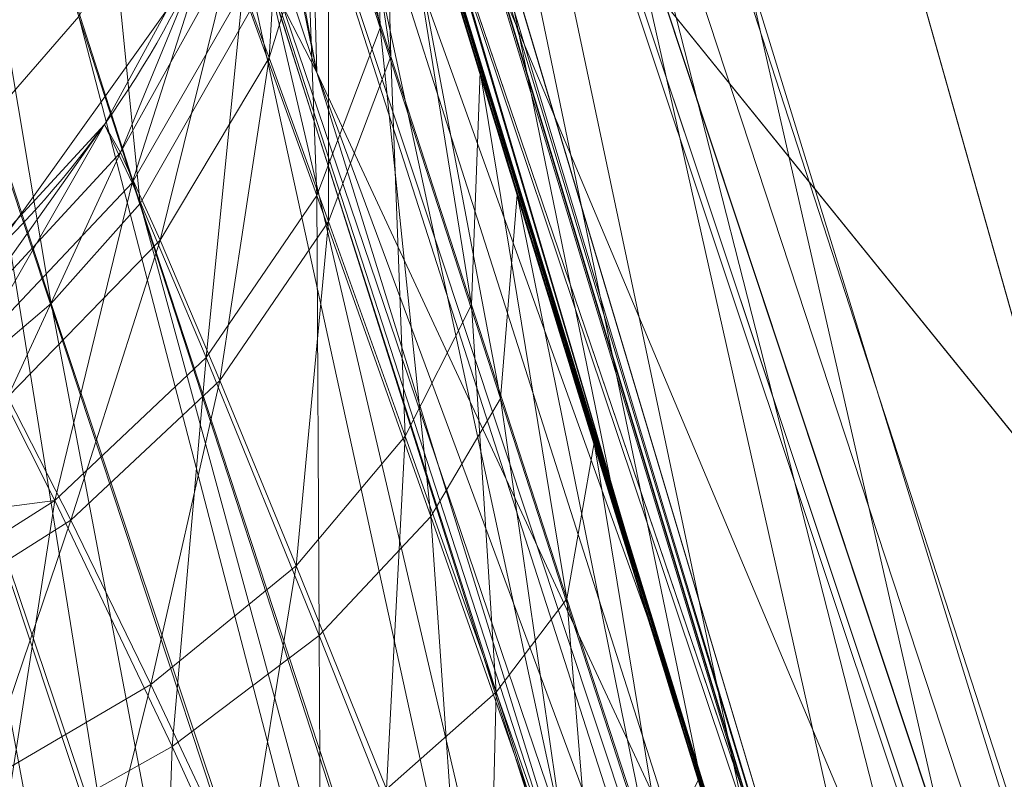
# Model space of a CAD drawing. Header units: millimetres. Extents: x -72 to 72, y -145 to 145.
# Tile 111 of 256: x -54.162 to -53.853, y -16.786 to -16.548. Entities that reach past the tile are written whole.
import ezdxf

# ---------------------------------------------------------------- set-up
doc = ezdxf.new("R2010")
doc.units = ezdxf.units.MM
doc.layers.add('1', color=7, linetype='CONTINUOUS')

msp = doc.modelspace()

# ---------------------------------------------------------------- linework, layer by layer
at = {"layer": '1', "color": 163, "linetype": 'Continuous', "lineweight": 13, "extrusion": (0, 0, -1)}
for centre, radius in [((0, 2.781752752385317e-14, 144.004626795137), 61.0180546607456), ((-5.6843418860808e-14, -1.73472347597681e-14, 147), 60.9142135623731), ((3.46944695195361e-15, 0, 145), 60), ((-5.6843418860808e-14, -1.73472347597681e-14, 146), 59.50000000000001), ((0, -8.448341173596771e-14, 124.369789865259), 56.3952855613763)]:
    msp.add_circle(centre, radius, dxfattribs=at)
at = {"layer": '1', "color": 163, "linetype": 'Continuous', "lineweight": 13}
for centre, radius in [((0, -2.03130073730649e-13, -145), 60.4433756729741), ((5.6843418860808e-14, -1.73472347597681e-14, -146.707106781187), 60.20710678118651), ((-3.46944695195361e-15, 0, -146), 60)]:
    msp.add_circle(centre, radius, dxfattribs=at)
for centre, radius, start, end in [((0, 1.973953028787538e-14, -142.505083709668), 63.56377365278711, 189.6208549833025, 222.2786899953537), ((-54.3791431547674, -16.4057547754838, -31.7657437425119), 0.3, 271.9999999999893, 16.78814487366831)]:
    msp.add_arc(centre, radius, start, end, dxfattribs=at)
at = {"layer": '1', "color": 163, "linetype": 'Continuous', "lineweight": 13, "extrusion": (0, 0, -1)}
msp.add_arc((54.37914315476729, -16.40575477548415, 30.5651109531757), 0.3, 163.2118551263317, 268.0000000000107, dxfattribs=at)
at = {"layer": '1', "color": 163, "linetype": 'Continuous', "lineweight": 13}
for points, knots in [([(-56.0092195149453, 7.430836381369, -40.1881047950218), (-56.38767568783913, 4.578259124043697, -40.18600039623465), (-56.64075283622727, 0.1337488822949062, -40.18517426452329), (-56.24041456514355, -6.020940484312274, -40.18873368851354), (-55.54351012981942, -10.71621283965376, -40.19373372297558), (-54.41900416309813, -15.45484477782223, -40.20106422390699), (-52.84662861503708, -20.19210887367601, -40.21072519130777), (-50.80930273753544, -24.8840909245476, -40.2227166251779), (-48.29613211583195, -29.47758556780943, -40.23703852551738), (-45.29549098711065, -33.91822466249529, -40.25369089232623), (-41.8019172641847, -38.14185204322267, -40.27267372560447), (-37.82569878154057, -42.09225020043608, -40.29398702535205), (-33.38333123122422, -45.70420284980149, -40.31763079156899), (-28.49088723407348, -48.91009564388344, -40.34360502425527), (-21.41016006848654, -52.54962415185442, -40.38134462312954), (-15.5376816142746, -54.48108172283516, -40.41314502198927), (-11.445770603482, -55.3284003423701, -40.43589893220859)], [0, 0, 0, 0, 0.125, 0.1875, 0.25, 0.3125, 0.375, 0.4375, 0.5, 0.5625, 0.625, 0.6875, 0.75, 0.8125, 0.875, 1, 1, 1, 1]), ([(-55.79206164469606, 7.398561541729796, -43.18008904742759), (-56.02458079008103, 5.645469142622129, -43.17850631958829), (-56.32216527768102, 2.145282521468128, -43.17631762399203), (-56.2774919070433, -3.083071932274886, -43.17589833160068), (-55.74469622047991, -8.317168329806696, -43.17832533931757), (-54.72088675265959, -13.50770784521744, -43.18361554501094), (-53.47375240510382, -17.70598476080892, -43.19032117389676), (-52.24993602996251, -20.97159237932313, -43.1970039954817), (-51.21943771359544, -23.37545791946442, -43.20267281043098), (-50.07211843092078, -25.74001208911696, -43.20902270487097), (-48.38893654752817, -28.83185243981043, -43.21838366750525), (-46.01474015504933, -32.54916112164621, -43.23166013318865), (-42.79579392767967, -36.67874397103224, -43.24974804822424), (-39.80590965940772, -39.8550863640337, -43.26661311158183), (-37.22554922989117, -42.23774127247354, -43.28120343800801), (-35.20249638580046, -43.93723232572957, -43.29265772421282), (-33.10278230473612, -45.54055131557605, -43.30455868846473), (-30.93842460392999, -47.03880768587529, -43.31683624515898), (-28.72004833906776, -48.42495516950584, -43.32942842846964), (-25.67962645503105, -50.13475593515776, -43.34669906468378), (-22.51737436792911, -51.63244938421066, -43.36467929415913), (-19.23182754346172, -52.91446779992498, -43.3833775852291), (-15.89144214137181, -54.03891938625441, -43.40239509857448), (-13.34178061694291, -54.70350458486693, -43.41691632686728), (-11.6398303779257, -55.06359028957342, -43.42660953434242)], [0, 0, 0, 0, 0.0625, 0.125, 0.1875, 0.25, 0.3125, 0.34375, 0.375, 0.40625, 0.4375, 0.5, 0.5625, 0.625, 0.65625, 0.6875, 0.71875, 0.75, 0.78125, 0.8125, 0.875, 0.90625, 0.9375, 1, 1, 1, 1]), ([(-56.50000000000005, -4.895578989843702e-16, -15.81462433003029), (-56.49999999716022, -0.967056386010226, -15.8120534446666), (-56.45043392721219, -2.918040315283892, -15.80691167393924), (-56.14086936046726, -6.892608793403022, -15.79662813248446), (-55.33779639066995, -11.96000647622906, -15.78377370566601), (-53.65336816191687, -18.09517495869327, -15.76834839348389), (-51.21658996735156, -24.15893938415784, -15.75292308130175), (-48.02467232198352, -30.0154777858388, -15.73749776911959), (-44.10762326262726, -35.52636955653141, -15.72207245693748), (-39.52881410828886, -40.56063158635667, -15.70664714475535), (-36.0977595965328, -43.52332059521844, -15.69636360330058), (-34.30725113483, -44.89167162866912, -15.6912218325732)], [0, 0, 0, 0, 0.0625, 0.125, 0.25, 0.375, 0.5, 0.625, 0.75, 0.875, 1, 1, 1, 1]), ([(-56.00921274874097, -7.43088738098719, 18.81189514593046), (-55.84778768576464, -8.64761337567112, 18.27553385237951), (-55.57446086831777, -10.46857355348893, 17.47101728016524), (-55.14800137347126, -12.88831644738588, 16.40328050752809), (-54.79726728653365, -14.6992013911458, 15.60654748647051), (-54.41554179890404, -16.50502466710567, 14.8125598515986), (-53.86455365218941, -18.90435921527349, 13.75579519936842), (-53.09654226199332, -21.8880547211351, 12.44277299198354), (-52.04587146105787, -25.44201606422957, 10.88781178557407), (-50.86235861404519, -28.96561770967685, 9.35961010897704), (-49.54285790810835, -32.4561508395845, 7.86666250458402), (-48.56815383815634, -34.75713714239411, 6.899976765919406), (-48.05581082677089, -35.9000126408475, 6.425037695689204)], [0, 0, 0, 0, 0.125, 0.1875, 0.25, 0.3125, 0.375, 0.5, 0.625, 0.75, 0.875, 1, 1, 1, 1]), ([(-47.46844656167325, -30.64305029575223, -0.8061324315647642), (-48.05961782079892, -29.72727555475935, -0.05716055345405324), (-49.17838392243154, -27.87812518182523, 1.469014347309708), (-50.67197279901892, -25.05862759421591, 3.829412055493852), (-51.76788006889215, -22.67685427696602, 5.845017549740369), (-52.55819579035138, -20.75314257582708, 7.47955347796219), (-53.10827526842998, -19.30177147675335, 8.715144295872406), (-53.61576125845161, -17.84355812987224, 9.960823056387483), (-54.23731669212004, -15.88719951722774, 11.62907026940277), (-54.91085441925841, -13.42264493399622, 13.72871973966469), (-55.55516477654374, -10.43872688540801, 16.26421220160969), (-55.8760261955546, -8.43476743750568, 17.96132468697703), (-56.00921263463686, -7.430887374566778, 18.8118951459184)], [0, 0, 0, 0, 0.125, 0.25, 0.375, 0.4375, 0.5, 0.5625, 0.625, 0.75, 0.875, 1, 1, 1, 1]), ([(-52.66727259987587, -20.4485988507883, -29.59083258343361), (-52.66864694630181, -20.44506278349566, -29.58780772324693), (-52.67145816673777, -20.43782763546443, -29.58198410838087), (-52.67724528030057, -20.42292438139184, -29.57097503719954), (-52.68762535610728, -20.39616776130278, -29.55280971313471), (-52.70893281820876, -20.34113695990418, -29.51914539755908), (-52.75239567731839, -20.22843470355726, -29.45695067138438), (-52.84023795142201, -19.99877114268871, -29.34133787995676), (-52.96544122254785, -19.66585093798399, -29.18596306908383), (-53.11350738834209, -19.2628949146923, -29.00536405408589), (-53.25918091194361, -18.85694965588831, -28.82952260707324), (-53.40130860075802, -18.4511789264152, -28.650709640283), (-53.53877213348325, -18.04899141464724, -28.46038208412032), (-53.65759847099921, -17.69250899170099, -28.27802368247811), (-53.74181252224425, -17.43468419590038, -28.12700413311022), (-53.79506488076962, -17.26965984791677, -28.02000047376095), (-53.84656473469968, -17.10885382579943, -27.90574904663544), (-53.91996265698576, -16.87685106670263, -27.71129764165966), (-54.00467375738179, -16.60417121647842, -27.40534998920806), (-54.06412320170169, -16.40932922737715, -27.07303548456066), (-54.0998812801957, -16.29097785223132, -26.78754335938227), (-54.12066073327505, -16.2218409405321, -26.56583069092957), (-54.13609439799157, -16.1703272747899, -26.33902860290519), (-54.14997868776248, -16.12384966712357, -26.03190291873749), (-54.15404609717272, -16.11008004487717, -25.64290259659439), (-54.1360342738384, -16.17062819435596, -25.18015208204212), (-54.09744371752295, -16.29920958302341, -24.73242891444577), (-54.03905425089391, -16.49191569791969, -24.31036843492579), (-53.93256007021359, -16.83781860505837, -23.80314030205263), (-53.74693248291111, -17.42503963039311, -23.3116191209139), (-53.51822798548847, -18.11244305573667, -23.01853927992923), (-53.32083533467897, -18.68234397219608, -22.86956408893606), (-53.16681867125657, -19.11572745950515, -22.79414584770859), (-53.00808695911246, -19.55101745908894, -22.74576210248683), (-52.79082442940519, -20.13195398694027, -22.7122434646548), (-52.50970188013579, -20.85648476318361, -22.72741999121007), (-52.16032184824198, -21.71452820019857, -22.83052166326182), (-51.92114464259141, -22.27579791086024, -22.9494696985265), (-51.80041304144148, -22.55297910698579, -23.0199939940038)], [0, 0, 0, 0, 0.0009765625, 0.001953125, 0.00390625, 0.0078125, 0.015625, 0.03125, 0.0625, 0.09375, 0.125, 0.15625, 0.1875, 0.21875, 0.240234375, 0.25, 0.259765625, 0.28125, 0.3125, 0.34375, 0.359375, 0.375, 0.390625, 0.40625, 0.4375, 0.46875, 0.5, 0.53125, 0.5625, 0.625, 0.6875, 0.71875, 0.75, 0.78125, 0.8125, 0.875, 0.9375, 1, 1, 1, 1]), ([(-52.0676840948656, -22.59607041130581, -23.30953234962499), (-52.35024297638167, -21.96939765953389, -23.15128991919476), (-52.73982587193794, -21.06004920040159, -23.03690052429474), (-53.19638233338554, -19.91495101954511, -23.02311051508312), (-53.50369293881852, -19.10633048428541, -23.09982352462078), (-53.77630196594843, -18.35342307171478, -23.2843287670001), (-54.00669332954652, -17.68870218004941, -23.59517731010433), (-54.1592007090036, -17.23288347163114, -23.95984575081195), (-54.25228804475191, -16.95103808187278, -24.30333945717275), (-54.30729079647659, -16.78408275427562, -24.57792032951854), (-54.3475882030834, -16.66295829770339, -24.86061002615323), (-54.38481843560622, -16.55348689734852, -25.24515766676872), (-54.40385050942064, -16.50418579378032, -25.69994780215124), (-54.40018744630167, -16.5274492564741, -26.20648435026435), (-54.36996214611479, -16.63315374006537, -26.64157036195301), (-54.3194330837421, -16.79896336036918, -27.00176277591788), (-54.25914414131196, -16.98833424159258, -27.27754975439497), (-54.19486971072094, -17.18191533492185, -27.49015207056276), (-54.15483044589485, -17.29557478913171, -27.59193678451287), (-54.13595130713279, -17.34801585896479, -27.6356659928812)], [0, 0, 0, 0, 0.125, 0.1875, 0.25, 0.3125, 0.375, 0.4375, 0.46875, 0.5, 0.53125, 0.5625, 0.625, 0.6875, 0.75, 0.8125, 0.875, 0.9375, 1, 1, 1, 1]), ([(-54.45328070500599, -17.35503019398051, -27.6270871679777), (-54.47871158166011, -17.27670973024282, -27.56190254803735), (-54.52719066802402, -17.12732842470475, -27.42155909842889), (-54.59060330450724, -16.92952184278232, -27.18130368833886), (-54.64186947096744, -16.76940097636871, -26.91857859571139), (-54.69480333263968, -16.60498270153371, -26.53031723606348), (-54.72100627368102, -16.52830984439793, -26.11613254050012), (-54.72546884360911, -16.52448557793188, -25.6938238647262), (-54.72029898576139, -16.55007728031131, -25.38236452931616), (-54.70483327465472, -16.60995849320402, -25.07354657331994), (-54.67760457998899, -16.70861062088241, -24.77212924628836), (-54.6388899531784, -16.84442509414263, -24.49257564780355), (-54.57059722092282, -17.07808491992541, -24.14530909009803), (-54.45908194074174, -17.44875053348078, -23.78506400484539), (-54.2971278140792, -17.96681851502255, -23.46686842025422), (-54.11379000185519, -18.5313902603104, -23.25191837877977), (-53.91901417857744, -19.10931974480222, -23.12272620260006), (-53.71449151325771, -19.69466233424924, -23.05748478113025), (-53.50185726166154, -20.28232907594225, -23.04233590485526), (-53.2835277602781, -20.86549293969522, -23.06018567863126), (-52.98601006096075, -21.63482092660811, -23.12703341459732), (-52.75581672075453, -22.20267472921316, -23.22938285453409), (-52.5994896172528, -22.5769884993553, -23.3236466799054)], [0, 0, 0, 0, 0.03125, 0.0625, 0.09375, 0.125, 0.1875, 0.21875, 0.25, 0.28125, 0.3125, 0.34375, 0.375, 0.4375, 0.5, 0.5625, 0.625, 0.6875, 0.75, 0.8125, 0.875, 1, 1, 1, 1])]:
    msp.add_open_spline(points, degree=3, knots=knots, dxfattribs=at)
for points in [[(-53.85616340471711, -17.0810908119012, -29.9803138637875), (-53.9713241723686, -16.7179923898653, -29.8733868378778), (-54.0919293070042, -16.3191048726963, -30.1564531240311), (-54.0919293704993, -16.3191046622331, -30.5651109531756)], [(-54.0919293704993, -16.3191046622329, -31.7657437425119), (-54.0919293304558, -16.3191047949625, -32.0522694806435), (-54.0304608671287, -16.523769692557, -32.2971938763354), (-53.9487346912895, -16.7864238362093, -32.3563166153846)], [(-54.3686733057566, -16.7055720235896, -30.5651109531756), (-54.359086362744, -16.7052372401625, -30.36041078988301), (-54.2383359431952, -16.9036999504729, -30.2159831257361), (-54.1316551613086, -17.0844496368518, -30.267128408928)]]:
    msp.add_open_spline(points, degree=3, dxfattribs=at)
for points in [[(-56.89024180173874, 41.52245447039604, -163.0000025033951), (-52.44118720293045, 40.07687047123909, -163.0000025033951), (-55.84102869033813, -40.98785668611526, -163.0000025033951), (-62.30000033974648, 2.306488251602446e-14, -163.0000025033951)], [(-51.26524344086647, -40.01524299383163, -163.0000025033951), (-55.84102869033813, -40.98785668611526, -163.0000025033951), (-52.44118720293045, 40.07687047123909, -163.0000025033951)], [(-51.48215219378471, -16.72756485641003, -123.8834485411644), (-54.13153767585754, -7.864786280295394e-14, -123.8834485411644), (-56.3952848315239, -7.767609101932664e-14, -124.3697926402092), (-53.63510549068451, -17.42710173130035, -124.3697926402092)], [(-49.66464266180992, -16.13702066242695, -122.5761622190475), (-52.22049728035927, -7.894298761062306e-14, -122.5761622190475), (-54.13153767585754, -7.864786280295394e-14, -123.8834485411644), (-51.48215219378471, -16.72756485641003, -123.8834485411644)], [(-47.95431718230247, -21.74369990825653, 47.46758565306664), (-50.9643666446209, -6.004575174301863, 46.05389758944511), (-54.17877063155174, -12.60278839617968, 38.59021887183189)], [(-55.90719729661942, -8.199820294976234, 23.02965894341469), (-56.00921437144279, -7.430861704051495, 18.81189458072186), (-52.23216861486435, -35.90000048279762, 18.77893321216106)], [(-53.6927618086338, -17.58798211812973, 10.17858553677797), (-56.00921437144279, -7.430861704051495, 18.81189458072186), (-54.55920472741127, -14.68137931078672, 10.76085958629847)], [(-56.00921437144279, -7.430887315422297, 18.81189458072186), (-52.85102128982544, -20.62619663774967, 10.56393515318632), (-52.89638042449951, -21.29850536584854, 11.49737183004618)], [(-52.85102128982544, -20.62619663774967, 10.56393515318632), (-56.00921437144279, -7.430887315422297, 18.81189458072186), (-53.6927618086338, -17.58798211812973, 10.17858553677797)], [(-52.89638042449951, -21.29850536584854, 11.49737183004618), (-52.88083851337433, -21.9598226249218, 12.41813320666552), (-56.00921437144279, -7.430887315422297, 18.81189458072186)], [(-52.23216861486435, -35.90000048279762, 18.77893321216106), (-56.00921437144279, -7.430887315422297, 18.81189458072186), (-52.81071737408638, -22.28547632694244, 12.27482222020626)], [(-55.57294189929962, -10.71924343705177, 27.05173939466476), (-55.90719729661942, -8.199820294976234, 23.02965894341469), (-52.23216861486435, -35.90000048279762, 18.77893321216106)], [(-63.58210742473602, -22.15305902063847, -124.5606690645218), (-48.8397516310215, -28.19764241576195, -124.3697926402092), (-55.53851276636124, -9.792938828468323, -124.3697926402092)], [(-52.23216861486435, -35.90000048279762, 18.77893321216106), (-54.17489632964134, -21.25688455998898, 31.50000050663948), (-54.9570769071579, -15.36125689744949, 30.29151447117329), (-55.57294189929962, -10.71924343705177, 27.05173939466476)], [(-53.69294062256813, -16.87162183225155, -43.1891530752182), (-54.47616055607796, -12.90471851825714, -43.18511113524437), (-51.38519778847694, -12.16170284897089, -59.45028364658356)], [(-58.89143794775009, -12.51776143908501, -146.7071026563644), (-48.70857298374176, -35.38884967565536, -146.7071026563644), (-48.13650995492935, -34.97322276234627, -145.9999978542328), (-58.19978192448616, -12.37074565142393, -145.9999978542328)], [(-55.11743575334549, -12.42248341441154, -15.78262820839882), (-51.09073221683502, -24.12440255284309, -15.75292274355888), (-54.90593239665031, -13.32624070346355, -0.5968617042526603)], [(-58.68885666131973, -12.47470173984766, -144.9999958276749), (-58.68885666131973, -12.47470173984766, -145.9999978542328), (-48.54102060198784, -35.26711463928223, -145.9999978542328), (-48.54102060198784, -35.26711463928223, -144.9999958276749)], [(-54.17489632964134, -21.25688455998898, 31.50000050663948), (-52.08047106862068, -24.99097585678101, 39.95027393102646), (-54.17877063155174, -12.60278839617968, 38.59021887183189)], [(-54.17877063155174, -12.60278839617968, 38.59021887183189), (-52.08047106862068, -24.99097585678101, 39.95027393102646), (-47.95431718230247, -21.74369990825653, 47.46758565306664)], [(-54.6598918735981, -14.3019575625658, 0.0528909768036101), (-54.90593239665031, -13.32624070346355, -0.5968617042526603), (-51.09073221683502, -24.12440255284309, -15.75292274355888)], [(-54.33730408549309, -13.60801607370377, -43.18582639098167), (-53.69294062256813, -16.87162183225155, -43.1891530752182), (-54.06234413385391, -16.41486957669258, -40.20322114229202)], [(-51.09073221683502, -24.12440255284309, -15.75292274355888), (-54.69197779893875, -13.65889981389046, -15.77948965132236), (-53.0979111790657, -19.30419728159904, -22.77449704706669)], [(-54.69197779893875, -13.65889981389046, -15.77948965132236), (-53.68521064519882, -17.60755479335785, -23.25828559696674), (-53.0979111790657, -19.30419728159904, -22.77449704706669)], [(-53.68521064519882, -17.60755479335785, -23.25828559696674), (-54.69197779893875, -13.65889981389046, -15.77948965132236), (-54.44025620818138, -15.116305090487, -23.0235680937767)], [(-54.59772050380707, -13.65883089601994, -40.19961878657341), (-53.91287803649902, -16.89865440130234, -27.71926298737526), (-54.07369881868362, -16.37747511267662, -26.98902040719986)], [(-54.08657342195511, -16.33678935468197, -30.41893057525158), (-53.91287803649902, -16.89865440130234, -27.71926298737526), (-54.59772050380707, -13.65883089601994, -40.19961878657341)], [(-54.59772050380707, -13.65883089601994, -40.19961878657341), (-54.06234413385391, -16.41486957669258, -40.20322114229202), (-53.9480447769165, -16.78620837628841, -32.35631808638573)], [(-53.9480447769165, -16.78620837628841, -32.35631808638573), (-53.97316813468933, -16.70768484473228, -32.33245015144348), (-54.59772050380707, -13.65883089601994, -40.19961878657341)], [(-53.97316813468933, -16.70768484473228, -32.33245015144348), (-54.0367066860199, -16.50106348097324, -32.19820931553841), (-54.59772050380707, -13.65883089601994, -40.19961878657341)], [(-54.56176400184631, -14.67187609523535, 9.235122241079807), (-54.66064810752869, -14.29907139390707, 5.529172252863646), (-52.63074487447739, -20.54883725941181, 7.653624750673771)], [(-54.66064810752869, -14.29907139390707, 5.529172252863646), (-54.48251590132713, -14.96346481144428, 4.540527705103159), (-52.63074487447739, -20.54883725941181, 7.653624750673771)], [(-51.09073221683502, -24.12440255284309, -15.75292274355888), (-50.05823448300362, -25.79180151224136, -15.74839279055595), (-54.6598918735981, -14.3019575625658, 0.0528909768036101)], [(-50.05823448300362, -25.79180151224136, -15.74839279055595), (-54.48071658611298, -14.97002318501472, 1.056008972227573), (-54.6598918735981, -14.3019575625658, 0.0528909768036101)], [(-52.63074487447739, -20.54883725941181, 7.653624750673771), (-54.48184907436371, -14.96589835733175, 9.439317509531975), (-54.56176400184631, -14.67187609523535, 9.235122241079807)], [(-54.55920472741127, -14.68137931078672, 10.76085958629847), (-54.48577553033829, -14.95159696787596, 10.57539042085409), (-53.6927618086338, -17.58798211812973, 10.17858553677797)], [(-54.48577553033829, -14.95159696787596, 10.57539042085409), (-54.43663150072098, -15.12954290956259, 10.31629275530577), (-53.6927618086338, -17.58798211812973, 10.17858553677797)], [(-52.63074487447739, -20.54883725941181, 7.653624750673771), (-54.48251590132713, -14.96346481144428, 4.540527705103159), (-54.41756546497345, -15.19797742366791, 3.368421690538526)], [(-52.63074487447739, -20.54883725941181, 7.653624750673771), (-54.43213880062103, -15.14570321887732, 9.722338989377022), (-54.48184907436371, -14.96589835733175, 9.439317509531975)], [(-49.9577485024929, -25.77553503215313, 3.273239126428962), (-54.41756546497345, -15.19797742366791, 2.210525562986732), (-54.48071658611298, -14.97002318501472, 1.056008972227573)], [(-54.48071658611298, -14.97002318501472, 1.056008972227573), (-50.05823448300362, -25.79180151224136, -15.74839279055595), (-49.9577485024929, -25.77553503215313, 3.273239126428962)], [(-53.95910143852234, -16.75067842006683, -23.95320497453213), (-54.44025620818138, -15.116305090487, -23.0235680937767), (-54.42748591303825, -15.16224816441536, -23.06586131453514)], [(-54.44025620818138, -15.116305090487, -23.0235680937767), (-53.95910143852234, -16.75067842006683, -23.95320497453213), (-53.68521064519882, -17.60755479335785, -23.25828559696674)], [(-54.43663150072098, -15.12954290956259, 10.31629275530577), (-54.41763997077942, -15.19770547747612, 10.01387182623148), (-53.6927618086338, -17.58798211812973, 10.17858553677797)], [(-54.43213880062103, -15.14570321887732, 9.722338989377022), (-52.63074487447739, -20.54883725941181, 7.653624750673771), (-53.6927618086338, -17.58798211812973, 10.17858553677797)], [(-53.6927618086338, -17.58798211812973, 10.17858553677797), (-54.41763997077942, -15.19770547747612, 10.01387182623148), (-54.43213880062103, -15.14570321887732, 9.722338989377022)], [(-53.95910143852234, -16.75067842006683, -23.95320497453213), (-54.42748591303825, -15.16224816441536, -23.06586131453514), (-54.39301207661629, -15.28560183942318, -23.2501458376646)], [(-54.41756546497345, -15.19797742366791, 3.368421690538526), (-49.9577485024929, -25.77553503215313, 3.273239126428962), (-52.63074487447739, -20.54883725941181, 7.653624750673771)], [(-54.41756546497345, -15.19797742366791, 3.368421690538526), (-54.41756546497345, -15.19797742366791, 2.210525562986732), (-49.9577485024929, -25.77553503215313, 3.273239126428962)], [(-54.39301207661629, -15.28560183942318, -23.2501458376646), (-54.09794300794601, -16.29731804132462, -24.77224916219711), (-53.95910143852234, -16.75067842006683, -23.95320497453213)], [(-54.15035039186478, -16.12255908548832, -25.90398490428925), (-54.07369881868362, -16.37747511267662, -26.98902040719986), (-54.06849458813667, -16.56409911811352, -26.86944976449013)], [(-54.06849458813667, -16.56409911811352, -26.86944976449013), (-54.13765460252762, -16.22755266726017, -25.87010525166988), (-54.15035039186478, -16.12255908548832, -25.90398490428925)], [(-54.15349081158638, -16.31026715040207, -25.86819231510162), (-54.13765460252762, -16.22755266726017, -25.87010525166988), (-54.06849458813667, -16.56409911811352, -26.86944976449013)], [(-53.95910143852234, -16.75067842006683, -23.95320497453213), (-54.09615486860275, -16.3031630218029, -24.76168610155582), (-54.08655479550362, -16.3955669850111, -24.79550987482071)], [(-54.12399768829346, -16.60532131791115, -26.86326391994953), (-54.19363453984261, -16.38831943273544, -25.86658112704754), (-54.15349081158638, -16.31026715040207, -25.86819231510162)], [(-54.15349081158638, -16.31026715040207, -25.86819231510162), (-54.08372357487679, -16.53443090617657, -26.89032256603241), (-54.12399768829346, -16.60532131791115, -26.86326391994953)], [(-54.06849458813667, -16.56409911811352, -26.86944976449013), (-54.08372357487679, -16.53443090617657, -26.89032256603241), (-54.15349081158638, -16.31026715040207, -25.86819231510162)], [(-54.08657342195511, -16.33678935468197, -30.41893057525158), (-54.05762046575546, -16.43195003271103, -30.21362982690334), (-53.91287803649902, -16.89865440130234, -27.71926298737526)], [(-54.08104881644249, -16.35518670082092, -31.97058290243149), (-54.05097827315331, -16.45426824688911, -32.14630484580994), (-54.04863134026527, -16.55002497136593, -32.06922858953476)], [(-54.04863134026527, -16.55002497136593, -32.06922858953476), (-54.07322570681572, -16.47407189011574, -31.92716091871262), (-54.08104881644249, -16.35518670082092, -31.97058290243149)], [(-54.06849458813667, -16.56409911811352, -26.86944976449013), (-54.07369881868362, -16.37747511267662, -26.98902040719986), (-53.91287803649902, -16.89865440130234, -27.71926298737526)], [(-54.15197089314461, -16.63664914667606, -26.85264311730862), (-54.22193557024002, -16.42229035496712, -25.86596459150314), (-54.19363453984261, -16.38831943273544, -25.86658112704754)], [(-54.19363453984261, -16.38831943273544, -25.86658112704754), (-54.12399768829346, -16.60532131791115, -26.86326391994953), (-54.15197089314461, -16.63664914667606, -26.85264311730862)], [(-54.17141690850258, -16.57883264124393, -24.85169284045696), (-54.14331704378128, -16.54649339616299, -24.84318800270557), (-54.19363453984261, -16.38831943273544, -25.86658112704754)], [(-54.07128483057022, -16.38710498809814, -30.28629720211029), (-54.06488105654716, -16.49900712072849, -30.34325875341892), (-54.04532700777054, -16.55909791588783, -30.24906478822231)], [(-54.04532700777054, -16.55909791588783, -30.24906478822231), (-54.04769629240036, -16.46446250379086, -30.17229773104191), (-54.07128483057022, -16.38710498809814, -30.28629720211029)], [(-53.63641306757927, -17.80587248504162, -23.27683940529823), (-54.08655479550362, -16.3955669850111, -24.79550987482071), (-54.09187451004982, -16.43410138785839, -24.80866760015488)], [(-54.08655479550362, -16.3955669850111, -24.79550987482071), (-53.63641306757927, -17.80587248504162, -23.27683940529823), (-53.95910143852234, -16.75067842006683, -23.95320497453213)], [(-51.03472247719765, -23.61484244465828, -40.22110626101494), (-54.06234413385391, -16.41486957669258, -40.20322114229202), (-53.69294062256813, -16.87162183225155, -43.1891530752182)], [(-54.06234413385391, -16.41486957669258, -40.20322114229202), (-52.86640673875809, -19.9286974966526, -32.62945264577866), (-53.03149297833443, -19.48568597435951, -32.63994306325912)], [(-53.03149297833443, -19.48568597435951, -32.63994306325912), (-53.9480447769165, -16.78620837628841, -32.35631808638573), (-54.06234413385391, -16.41486957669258, -40.20322114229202)], [(-52.86640673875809, -19.9286974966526, -32.62945264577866), (-54.06234413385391, -16.41486957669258, -40.20322114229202), (-49.55365508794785, -27.13697031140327, -40.22985324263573)], [(-54.22193557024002, -16.42229035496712, -25.86596459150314), (-54.15197089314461, -16.63664914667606, -26.85264311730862), (-54.18402329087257, -16.6639406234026, -26.84440091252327)], [(-53.64504456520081, -17.8243350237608, -23.30883033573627), (-54.09187451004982, -16.43410138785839, -24.80866760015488), (-54.10309880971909, -16.47291518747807, -24.82129074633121)], [(-54.09187451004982, -16.43410138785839, -24.80866760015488), (-53.64504456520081, -17.8243350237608, -23.30883033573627), (-53.63641306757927, -17.80587248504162, -23.27683940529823)], [(-53.91287803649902, -16.89865440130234, -27.71926298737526), (-54.05762046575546, -16.43195003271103, -30.21362982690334), (-53.99994552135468, -16.62017591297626, -30.04189021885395)], [(-54.05097827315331, -16.45426824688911, -32.14630484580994), (-54.00558561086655, -16.60259813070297, -32.27939084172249), (-54.01087179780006, -16.66658744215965, -32.17934817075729)], [(-54.01087179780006, -16.66658744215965, -32.17934817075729), (-54.04863134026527, -16.55002497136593, -32.06922858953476), (-54.05097827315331, -16.45426824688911, -32.14630484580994)], [(-54.07749488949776, -16.46053604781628, -30.44994175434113), (-54.09558489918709, -16.52692444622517, -30.46516329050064), (-54.08346652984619, -16.55949093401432, -30.37098236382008)], [(-54.08346652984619, -16.55949093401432, -30.37098236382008), (-54.06488105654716, -16.49900712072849, -30.34325875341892), (-54.07749488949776, -16.46053604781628, -30.44994175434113)], [(-54.04769629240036, -16.46446250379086, -30.17229773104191), (-54.04532700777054, -16.55909791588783, -30.24906478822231), (-54.0199801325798, -16.63712225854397, -30.17095103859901)], [(-54.0199801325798, -16.63712225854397, -30.17095103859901), (-54.01723086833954, -16.56393520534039, -30.07936850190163), (-54.04769629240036, -16.46446250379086, -30.17229773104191)], [(-54.10309880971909, -16.47291518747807, -24.82129074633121), (-54.14331704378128, -16.54649339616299, -24.84318800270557), (-53.97173762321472, -17.07427017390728, -23.9874217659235)], [(-54.10309880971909, -16.47291518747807, -24.82129074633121), (-53.65844815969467, -17.84383319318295, -23.33970926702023), (-53.64504456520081, -17.8243350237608, -23.30883033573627)], [(-54.10309880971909, -16.47291518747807, -24.82129074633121), (-53.93124744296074, -17.01591908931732, -23.94390478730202), (-53.65844815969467, -17.84383319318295, -23.33970926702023)], [(-53.97173762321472, -17.07427017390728, -23.9874217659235), (-53.93124744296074, -17.01591908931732, -23.94390478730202), (-54.10309880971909, -16.47291518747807, -24.82129074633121)], [(-54.06849831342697, -16.60277508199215, -32.03177824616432), (-54.09171804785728, -16.53824374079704, -31.90617635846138), (-54.07322570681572, -16.47407189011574, -31.92716091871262)], [(-54.07322570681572, -16.47407189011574, -31.92716091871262), (-54.04863134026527, -16.55002497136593, -32.06922858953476), (-54.06849831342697, -16.60277508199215, -32.03177824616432)], [(-54.06488105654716, -16.49900712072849, -30.34325875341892), (-54.08346652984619, -16.55949093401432, -30.37098236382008), (-54.06484380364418, -16.61093905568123, -30.28669767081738)], [(-54.06484380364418, -16.61093905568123, -30.28669767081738), (-54.04532700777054, -16.55909791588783, -30.24906478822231), (-54.06488105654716, -16.49900712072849, -30.34325875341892)], [(-54.10017445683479, -16.51610247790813, -30.56511096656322), (-54.13522943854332, -16.58041775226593, -30.56511096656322), (-54.13016304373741, -16.58925227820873, -30.47807700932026)], [(-54.12648245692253, -16.59877970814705, -31.88825398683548), (-54.13522943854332, -16.58041775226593, -31.76574409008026), (-54.10017445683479, -16.51610247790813, -31.76574409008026)], [(-54.13016304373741, -16.58925227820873, -30.47807700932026), (-54.09558489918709, -16.52692444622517, -30.46516329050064), (-54.10017445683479, -16.51610247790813, -30.56511096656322)], [(-54.10017445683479, -16.51610247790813, -31.76574409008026), (-54.09171804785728, -16.53824374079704, -31.90617635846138), (-54.12648245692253, -16.59877970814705, -31.88825398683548)], [(-54.09558489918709, -16.52692444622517, -30.46516329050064), (-54.13016304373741, -16.58925227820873, -30.47807700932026), (-54.11776155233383, -16.6168101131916, -30.39493411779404)], [(-54.11776155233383, -16.6168101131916, -30.39493411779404), (-54.08346652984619, -16.55949093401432, -30.37098236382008), (-54.09558489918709, -16.52692444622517, -30.46516329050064)], [(-54.10753190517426, -16.53314381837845, -30.56511096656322), (-54.10753190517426, -16.53314381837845, -31.76574409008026), (-54.17106673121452, -16.62186533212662, -31.76574409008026), (-54.17106673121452, -16.62186533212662, -30.56511096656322)], [(-53.92775312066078, -17.20293425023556, -27.6605486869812), (-54.12399768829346, -16.60532131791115, -26.86326391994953), (-54.08372357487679, -16.53443090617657, -26.89032256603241)], [(-54.08372357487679, -16.53443090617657, -26.89032256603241), (-53.88714373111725, -17.15055480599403, -27.70870737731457), (-53.92775312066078, -17.20293425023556, -27.6605486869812)], [(-53.88714373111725, -17.15055480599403, -27.70870737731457), (-54.08372357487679, -16.53443090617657, -26.89032256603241), (-54.06849458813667, -16.56409911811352, -26.86944976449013)], [(-54.10329252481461, -16.65369234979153, -31.99933469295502), (-54.12648245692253, -16.59877970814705, -31.88825398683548), (-54.09171804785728, -16.53824374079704, -31.90617635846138)], [(-54.09171804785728, -16.53824374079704, -31.90617635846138), (-54.06849831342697, -16.60277508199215, -32.03177824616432), (-54.10329252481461, -16.65369234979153, -31.99933469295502)], [(-54.14331704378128, -16.54649339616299, -24.84318800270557), (-54.17141690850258, -16.57883264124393, -24.85169284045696), (-53.99912223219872, -17.10095256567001, -24.00479651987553)], [(-53.99912223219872, -17.10095256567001, -24.00479651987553), (-53.97173762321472, -17.07427017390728, -23.9874217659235), (-54.14331704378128, -16.54649339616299, -24.84318800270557)], [(-54.03274670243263, -16.70361869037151, -32.13077038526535), (-54.06849831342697, -16.60277508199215, -32.03177824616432), (-54.04863134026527, -16.55002497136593, -32.06922858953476)], [(-54.04863134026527, -16.55002497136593, -32.06922858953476), (-54.01087179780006, -16.66658744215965, -32.17934817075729), (-54.03274670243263, -16.70361869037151, -32.13077038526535)], [(-54.08346652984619, -16.55949093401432, -30.37098236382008), (-54.11776155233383, -16.6168101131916, -30.39493411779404), (-54.09903451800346, -16.66086353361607, -30.31967394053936)], [(-54.09903451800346, -16.66086353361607, -30.31967394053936), (-54.06484380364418, -16.61093905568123, -30.28669767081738), (-54.08346652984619, -16.55949093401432, -30.37098236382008)], [(-54.04532700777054, -16.55909791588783, -30.24906478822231), (-54.06484380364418, -16.61093905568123, -30.28669767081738), (-54.04076725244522, -16.6783407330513, -30.21596930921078)], [(-54.04076725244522, -16.6783407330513, -30.21596930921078), (-54.0199801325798, -16.63712225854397, -30.17095103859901), (-54.04532700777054, -16.55909791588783, -30.24906478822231)], [(-53.88714373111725, -17.15055480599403, -27.70870737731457), (-54.06849458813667, -16.56409911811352, -26.86944976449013), (-53.53712290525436, -17.99851655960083, -28.30548398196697)], [(-53.91287803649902, -16.89865440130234, -27.71926298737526), (-53.53712290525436, -17.99851655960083, -28.30548398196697), (-54.06849458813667, -16.56409911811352, -26.86944976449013)], [(-54.01723086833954, -16.56393520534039, -30.07936850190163), (-54.0199801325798, -16.63712225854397, -30.17095103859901), (-53.9899542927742, -16.72948896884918, -30.11213429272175)], [(-53.9899542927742, -16.72948896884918, -30.11213429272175), (-53.98136749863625, -16.68042875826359, -30.01060709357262), (-54.01723086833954, -16.56393520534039, -30.07936850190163)], [(-54.17141690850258, -16.57883264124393, -24.85169284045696), (-54.20366302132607, -16.60685613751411, -24.85821396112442), (-54.13225293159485, -16.82200655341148, -24.41062405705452)], [(-53.99912223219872, -17.10095256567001, -24.00479651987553), (-54.17141690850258, -16.57883264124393, -24.85169284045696), (-54.13225293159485, -16.82200655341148, -24.41062405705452)], [(-54.13522943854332, -16.58041775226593, -30.56511096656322), (-54.18482795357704, -16.63431897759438, -30.56511096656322), (-54.17892709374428, -16.641890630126, -30.48745356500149)], [(-54.17520552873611, -16.65026880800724, -31.87508136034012), (-54.18482795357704, -16.63431897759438, -31.76574409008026), (-54.13522943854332, -16.58041775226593, -31.76574409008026)], [(-54.17892709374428, -16.641890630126, -30.48745356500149), (-54.13016304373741, -16.58925227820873, -30.47807700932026), (-54.13522943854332, -16.58041775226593, -30.56511096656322)], [(-54.13522943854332, -16.58041775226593, -31.76574409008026), (-54.12648245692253, -16.59877970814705, -31.88825398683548), (-54.17520552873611, -16.65026880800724, -31.87508136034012)], [(-54.13016304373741, -16.58925227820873, -30.47807700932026), (-54.17892709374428, -16.641890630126, -30.48745356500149), (-54.1655458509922, -16.66601188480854, -30.41294403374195)], [(-54.1655458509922, -16.66601188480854, -30.41294403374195), (-54.11776155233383, -16.6168101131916, -30.39493411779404), (-54.13016304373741, -16.58925227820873, -30.47807700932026)], [(-54.15078997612, -16.6985597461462, -31.97473660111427), (-54.17520552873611, -16.65026880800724, -31.87508136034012), (-54.12648245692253, -16.59877970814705, -31.88825398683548)], [(-54.12648245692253, -16.59877970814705, -31.88825398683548), (-54.10329252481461, -16.65369234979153, -31.99933469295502), (-54.15078997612, -16.6985597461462, -31.97473660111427)], [(-54.06781658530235, -16.74097031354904, -32.08820894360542), (-54.10329252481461, -16.65369234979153, -31.99933469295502), (-54.06849831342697, -16.60277508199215, -32.03177824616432)], [(-54.06849831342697, -16.60277508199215, -32.03177824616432), (-54.03274670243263, -16.70361869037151, -32.13077038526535), (-54.06781658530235, -16.74097031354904, -32.08820894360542)], [(-53.96253988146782, -16.81527867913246, -32.24663436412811), (-54.01087179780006, -16.66658744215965, -32.17934817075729), (-54.00558561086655, -16.60259813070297, -32.27939084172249)], [(-54.00558561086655, -16.60259813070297, -32.27939084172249), (-53.94873395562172, -16.78642444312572, -32.35631808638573), (-53.96253988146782, -16.81527867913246, -32.24663436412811)], [(-54.16685342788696, -16.84411428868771, -24.41789209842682), (-54.13225293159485, -16.82200655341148, -24.41062405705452), (-54.20366302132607, -16.60685613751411, -24.85821396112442)], [(-53.95486205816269, -17.22732558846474, -27.6411660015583), (-54.15197089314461, -16.63664914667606, -26.85264311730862), (-54.12399768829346, -16.60532131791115, -26.86326391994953)], [(-54.12399768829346, -16.60532131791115, -26.86326391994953), (-53.92775312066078, -17.20293425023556, -27.6605486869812), (-53.95486205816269, -17.22732558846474, -27.6411660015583)], [(-54.06484380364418, -16.61093905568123, -30.28669767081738), (-54.09903451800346, -16.66086353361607, -30.31967394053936), (-54.07500639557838, -16.71911776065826, -30.25583922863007)], [(-54.07500639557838, -16.71911776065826, -30.25583922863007), (-54.04076725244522, -16.6783407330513, -30.21596930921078), (-54.06484380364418, -16.61093905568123, -30.28669767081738)], [(-54.11776155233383, -16.6168101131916, -30.39493411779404), (-54.1655458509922, -16.66601188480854, -30.41294403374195), (-54.14575338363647, -16.70482195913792, -30.34517914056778)], [(-54.14575338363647, -16.70482195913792, -30.34517914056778), (-54.09903451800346, -16.66086353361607, -30.31967394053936), (-54.11776155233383, -16.6168101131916, -30.39493411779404)], [(-53.99994552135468, -16.62017591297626, -30.04189021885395), (-53.93062904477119, -16.84404909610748, -29.96310219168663), (-53.91287803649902, -16.89865440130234, -27.71926298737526)], [(-54.09933999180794, -16.91453158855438, -27.26591937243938), (-54.18402329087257, -16.6639406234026, -26.84440091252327), (-54.15197089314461, -16.63664914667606, -26.85264311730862)], [(-54.09933999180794, -16.91453158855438, -27.26591937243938), (-54.15197089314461, -16.63664914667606, -26.85264311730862), (-53.95486205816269, -17.22732558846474, -27.6411660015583)], [(-54.0199801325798, -16.63712225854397, -30.17095103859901), (-54.04076725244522, -16.6783407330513, -30.21596930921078), (-54.012231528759, -16.75887033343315, -30.16201034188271)], [(-54.012231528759, -16.75887033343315, -30.16201034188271), (-53.9899542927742, -16.72948896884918, -30.11213429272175), (-54.0199801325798, -16.63712225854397, -30.17095103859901)], [(-54.22180518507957, -16.70791022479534, -31.91535919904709), (-54.17520552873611, -16.65026880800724, -31.87508136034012), (-54.15078997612, -16.6985597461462, -31.97473660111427)], [(-54.1139729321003, -16.77588932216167, -32.05504268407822), (-54.15078997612, -16.6985597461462, -31.97473660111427), (-54.10329252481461, -16.65369234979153, -31.99933469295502)], [(-54.10329252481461, -16.65369234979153, -31.99933469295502), (-54.06781658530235, -16.74097031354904, -32.08820894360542), (-54.1139729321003, -16.77588932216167, -32.05504268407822)], [(-54.09903451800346, -16.66086353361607, -30.31967394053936), (-54.14575338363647, -16.70482195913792, -30.34517914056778), (-54.12065237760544, -16.75639487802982, -30.28739243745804)], [(-54.12065237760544, -16.75639487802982, -30.28739243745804), (-54.07500639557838, -16.71911776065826, -30.25583922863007), (-54.09903451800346, -16.66086353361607, -30.31967394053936)], [(-54.13348227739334, -16.93572290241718, -27.25703828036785), (-54.21899631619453, -16.68655872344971, -26.83867700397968), (-54.18402329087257, -16.6639406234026, -26.84440091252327)], [(-54.20094728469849, -16.73967577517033, -30.36154992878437), (-54.14575338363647, -16.70482195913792, -30.34517914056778), (-54.1655458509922, -16.66601188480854, -30.41294403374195)], [(-54.18402329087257, -16.6639406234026, -26.84440091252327), (-54.09933999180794, -16.91453158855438, -27.26591937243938), (-54.13348227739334, -16.93572290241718, -27.25703828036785)], [(-53.98666858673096, -16.83472655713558, -32.19331055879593), (-54.03274670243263, -16.70361869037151, -32.13077038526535), (-54.01087179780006, -16.66658744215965, -32.17934817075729)], [(-54.01087179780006, -16.66658744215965, -32.17934817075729), (-53.96253988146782, -16.81527867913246, -32.24663436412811), (-53.98666858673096, -16.83472655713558, -32.19331055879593)], [(-54.04076725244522, -16.6783407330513, -30.21596930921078), (-54.07500639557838, -16.71911776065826, -30.25583922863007), (-54.04666438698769, -16.78935065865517, -30.20653501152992)], [(-54.04666438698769, -16.78935065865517, -30.20653501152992), (-54.012231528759, -16.75887033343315, -30.16201034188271), (-54.04076725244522, -16.6783407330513, -30.21596930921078)], [(-53.98136749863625, -16.68042875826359, -30.01060709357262), (-53.9899542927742, -16.72948896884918, -30.11213429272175), (-53.9563000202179, -16.83281734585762, -30.07551096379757)], [(-53.9563000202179, -16.83281734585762, -30.07551096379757), (-53.94158512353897, -16.80884882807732, -29.96911108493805), (-53.98136749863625, -16.68042875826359, -30.01060709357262)], [(-54.21899631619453, -16.68655872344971, -26.83867700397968), (-54.13348227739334, -16.93572290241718, -27.25703828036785), (-54.16922271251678, -16.952870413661, -27.25161425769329)], [(-54.15078997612, -16.6985597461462, -31.97473660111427), (-54.20678853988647, -16.73411019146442, -31.95960074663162), (-54.22180518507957, -16.70791022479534, -31.91535919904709)], [(-54.16751652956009, -16.80596172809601, -32.03330934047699), (-54.20678853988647, -16.73411019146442, -31.95960074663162), (-54.15078997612, -16.6985597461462, -31.97473660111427)], [(-54.15078997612, -16.6985597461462, -31.97473660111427), (-54.1139729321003, -16.77588932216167, -32.05504268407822), (-54.16751652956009, -16.80596172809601, -32.03330934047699)], [(-54.0221780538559, -16.85638166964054, -32.14593976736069), (-54.06781658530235, -16.74097031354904, -32.08820894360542), (-54.03274670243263, -16.70361869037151, -32.13077038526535)], [(-54.03274670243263, -16.70361869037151, -32.13077038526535), (-53.98666858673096, -16.83472655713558, -32.19331055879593), (-54.0221780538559, -16.85638166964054, -32.14593976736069)], [(-54.14575338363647, -16.70482195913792, -30.34517914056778), (-54.20094728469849, -16.73967577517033, -30.36154992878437), (-54.17400971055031, -16.78762026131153, -30.30866384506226)], [(-54.17400971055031, -16.78762026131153, -30.30866384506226), (-54.12065237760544, -16.75639487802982, -30.28739243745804), (-54.14575338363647, -16.70482195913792, -30.34517914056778)], [(-54.07500639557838, -16.71911776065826, -30.25583922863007), (-54.12065237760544, -16.75639487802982, -30.28739243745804), (-54.09128591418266, -16.81886240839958, -30.2424468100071)], [(-54.09128591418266, -16.81886240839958, -30.2424468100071), (-54.04666438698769, -16.78935065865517, -30.20653501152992), (-54.07500639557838, -16.71911776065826, -30.25583922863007)], [(-53.9899542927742, -16.72948896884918, -30.11213429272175), (-54.012231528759, -16.75887033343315, -30.16201034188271), (-53.98017168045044, -16.84991084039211, -30.12765012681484)], [(-53.98017168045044, -16.84991084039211, -30.12765012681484), (-53.9563000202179, -16.83281734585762, -30.07551096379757), (-53.9899542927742, -16.72948896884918, -30.11213429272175)], [(-54.06709015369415, -16.87888242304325, -32.10785984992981), (-54.1139729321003, -16.77588932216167, -32.05504268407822), (-54.06781658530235, -16.74097031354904, -32.08820894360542)], [(-54.06781658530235, -16.74097031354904, -32.08820894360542), (-54.0221780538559, -16.85638166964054, -32.14593976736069), (-54.06709015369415, -16.87888242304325, -32.10785984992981)], [(-53.63641306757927, -17.80587248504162, -23.27683940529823), (-53.68521064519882, -17.60755479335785, -23.25828559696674), (-53.95910143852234, -16.75067842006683, -23.95320497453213)], [(-54.12065237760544, -16.75639487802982, -30.28739243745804), (-54.17400971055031, -16.78762026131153, -30.30866384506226), (-54.142776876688, -16.84546656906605, -30.26763722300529)], [(-54.142776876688, -16.84546656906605, -30.26763722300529), (-54.09128591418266, -16.81886240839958, -30.2424468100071), (-54.12065237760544, -16.75639487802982, -30.28739243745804)], [(-54.012231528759, -16.75887033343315, -30.16201034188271), (-54.04666438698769, -16.78935065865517, -30.20653501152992), (-54.014902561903, -16.86952821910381, -30.1744919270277)], [(-54.014902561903, -16.86952821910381, -30.1744919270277), (-53.98017168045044, -16.84991084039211, -30.12765012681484), (-54.012231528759, -16.75887033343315, -30.16201034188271)], [(-54.11822348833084, -16.90076105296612, -32.08120912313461), (-54.16751652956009, -16.80596172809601, -32.03330934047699), (-54.1139729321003, -16.77588932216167, -32.05504268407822)], [(-54.1139729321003, -16.77588932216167, -32.05504268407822), (-54.06709015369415, -16.87888242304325, -32.10785984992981), (-54.11822348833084, -16.90076105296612, -32.08120912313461)]]:
    msp.add_3dface(points, dxfattribs=at)

doc.saveas('drawing.dxf')
